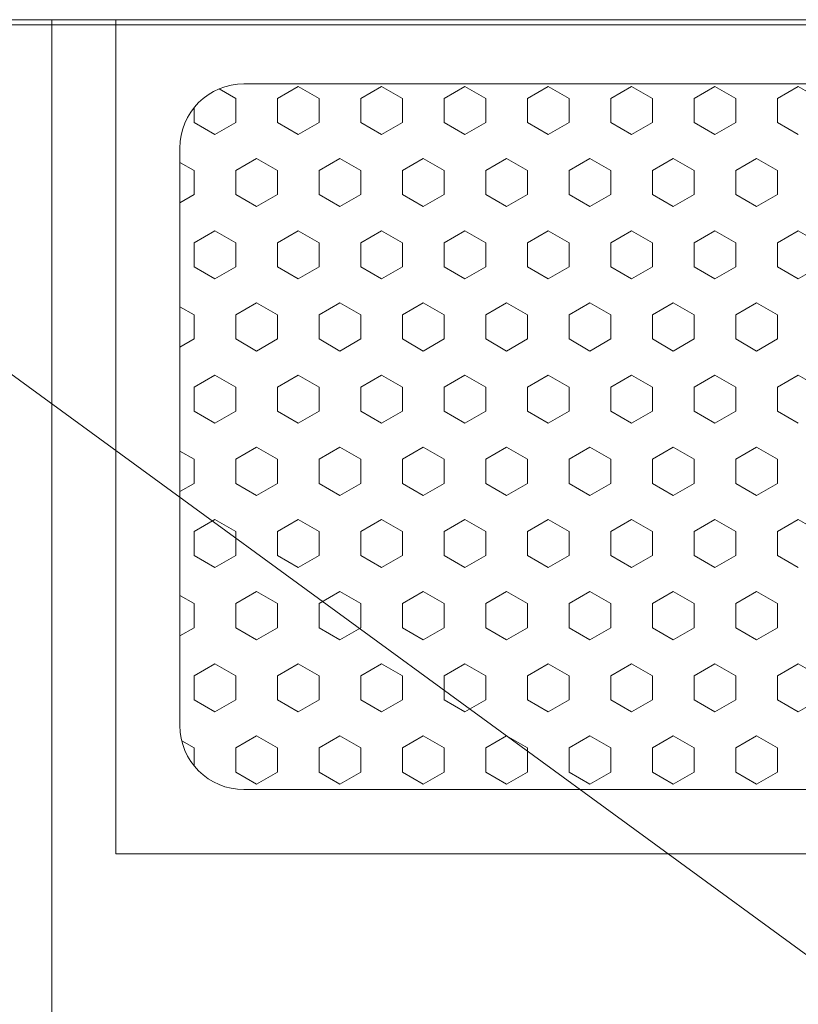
# Model space of a CAD drawing. Header units: millimetres. Extents: x -1747 to 60076, y -13777 to 14438.
# Tile 11 of 29: x 8103 to 8408, y 2585 to 2970. Entities that reach past the tile are written whole.
import ezdxf

# ---------------------------------------------------------------- set-up
doc = ezdxf.new("R2010")
doc.units = ezdxf.units.MM
doc.header["$MEASUREMENT"] = 0
doc.layers.add('FLOOR LAYOUT', color=9, linetype='Continuous', lineweight=0, true_color=0x808080)

# ---------------------------------------------------------------- blocks, each defined once
blk = doc.blocks.new('FLOOR PLAN')
at = {"layer": 'FLOOR LAYOUT'}
for p, q in [((5835, 2970), (9805, 2970)), ((9805, 2970), (6090, 2970)), ((7912.98, 2968), (9277.98, 2968)), ((7912.98, 2968), (9277.98, 1971.64)), ((8115.98, 2220), (8115.98, 2970)), ((8115.98, 2970), (8691, 2970)), ((8140.98, 2644.08), (8140.98, 2970)), ((8140.98, 2970), (8667.47, 2970)), ((8140.98, 2644.08), (8140.98, 2970)), ((8140.98, 2970), (8667.47, 2970)), ((8191.12, 2944.93), (8617.33, 2944.93)), ((8191.12, 2944.93), (8617.33, 2944.93)), ((8212.3, 2943.96, 16163.69), (8204.16, 2939.26, 16163.69)), ((8220.44, 2939.26, 16163.69), (8212.3, 2943.96, 16163.69)), ((8244.87, 2943.96, 16163.69), (8236.73, 2939.26, 16163.69)), ((8253.01, 2939.26, 16163.69), (8244.87, 2943.96, 16163.69)), ((8277.44, 2943.96, 16163.69), (8269.29, 2939.26, 16163.69)), ((8285.58, 2939.26, 16163.69), (8277.44, 2943.96, 16163.69)), ((8310, 2943.96, 16163.69), (8301.86, 2939.26, 16163.69)), ((8318.15, 2939.26, 16163.69), (8310, 2943.96, 16163.69)), ((8342.57, 2943.96, 16163.69), (8334.43, 2939.26, 16163.69)), ((8350.71, 2939.26, 16163.69), (8342.57, 2943.96, 16163.69)), ((8375.14, 2943.96, 16163.69), (8367, 2939.26, 16163.69)), ((8383.28, 2939.26, 16163.69), (8375.14, 2943.96, 16163.69)), ((8407.71, 2943.96, 16163.69), (8399.57, 2939.26, 16163.69)), ((8415.85, 2939.26, 16163.69), (8407.71, 2943.96, 16163.69)), ((8187.87, 2939.26, 16163.69), (8181.43, 2942.98, 16163.69)), ((8171.59, 2929.86, 16163.69), (8171.59, 2935.58, 16163.69)), ((8187.87, 2929.86, 16163.69), (8187.87, 2939.26, 16163.69)), ((8204.16, 2929.86, 16163.69), (8204.16, 2939.26, 16163.69)), ((8220.44, 2929.86, 16163.69), (8220.44, 2939.26, 16163.69)), ((8236.73, 2929.86, 16163.69), (8236.73, 2939.26, 16163.69)), ((8253.01, 2929.86, 16163.69), (8253.01, 2939.26, 16163.69)), ((8269.29, 2929.86, 16163.69), (8269.29, 2939.26, 16163.69)), ((8285.58, 2929.86, 16163.69), (8285.58, 2939.26, 16163.69)), ((8301.86, 2929.86, 16163.69), (8301.86, 2939.26, 16163.69)), ((8318.15, 2929.86, 16163.69), (8318.15, 2939.26, 16163.69)), ((8334.43, 2929.86, 16163.69), (8334.43, 2939.26, 16163.69)), ((8350.71, 2929.86, 16163.69), (8350.71, 2939.26, 16163.69)), ((8367, 2929.86, 16163.69), (8367, 2939.26, 16163.69)), ((8383.28, 2929.86, 16163.69), (8383.28, 2939.26, 16163.69)), ((8399.57, 2929.86, 16163.69), (8399.57, 2939.26, 16163.69)), ((8179.73, 2925.16, 16163.69), (8171.59, 2929.86, 16163.69)), ((8187.87, 2929.86, 16163.69), (8179.73, 2925.16, 16163.69)), ((8212.3, 2925.16, 16163.69), (8204.16, 2929.86, 16163.69)), ((8220.44, 2929.86, 16163.69), (8212.3, 2925.16, 16163.69)), ((8244.87, 2925.16, 16163.69), (8236.73, 2929.86, 16163.69)), ((8253.01, 2929.86, 16163.69), (8244.87, 2925.16, 16163.69)), ((8277.44, 2925.16, 16163.69), (8269.29, 2929.86, 16163.69)), ((8285.58, 2929.86, 16163.69), (8277.44, 2925.16, 16163.69)), ((8310, 2925.16, 16163.69), (8301.86, 2929.86, 16163.69)), ((8318.15, 2929.86, 16163.69), (8310, 2925.16, 16163.69)), ((8342.57, 2925.16, 16163.69), (8334.43, 2929.86, 16163.69)), ((8350.71, 2929.86, 16163.69), (8342.57, 2925.16, 16163.69)), ((8375.14, 2925.16, 16163.69), (8367, 2929.86, 16163.69)), ((8383.28, 2929.86, 16163.69), (8375.14, 2925.16, 16163.69)), ((8407.71, 2925.16, 16163.69), (8399.57, 2929.86, 16163.69)), ((8166.05, 2694.22), (8166.05, 2919.86)), ((8166.05, 2694.22), (8166.05, 2919.86)), ((8171.59, 2911.05, 16163.69), (8166.05, 2914.25, 16163.69)), ((8196.02, 2915.76, 16163.69), (8187.87, 2911.05, 16163.69)), ((8204.16, 2911.05, 16163.69), (8196.02, 2915.76, 16163.69)), ((8228.58, 2915.76, 16163.69), (8220.44, 2911.05, 16163.69)), ((8236.73, 2911.05, 16163.69), (8228.58, 2915.76, 16163.69)), ((8261.15, 2915.76, 16163.69), (8253.01, 2911.05, 16163.69)), ((8269.29, 2911.05, 16163.69), (8261.15, 2915.76, 16163.69)), ((8293.72, 2915.76, 16163.69), (8285.58, 2911.05, 16163.69)), ((8301.86, 2911.05, 16163.69), (8293.72, 2915.76, 16163.69)), ((8326.29, 2915.76, 16163.69), (8318.15, 2911.05, 16163.69)), ((8334.43, 2911.05, 16163.69), (8326.29, 2915.76, 16163.69)), ((8358.86, 2915.76, 16163.69), (8350.71, 2911.05, 16163.69)), ((8367, 2911.05, 16163.69), (8358.86, 2915.76, 16163.69)), ((8391.43, 2915.76, 16163.69), (8383.28, 2911.05, 16163.69)), ((8399.57, 2911.05, 16163.69), (8391.43, 2915.76, 16163.69)), ((8171.59, 2901.65, 16163.69), (8171.59, 2911.05, 16163.69)), ((8187.87, 2901.65, 16163.69), (8187.87, 2911.05, 16163.69)), ((8204.16, 2901.65, 16163.69), (8204.16, 2911.05, 16163.69)), ((8220.44, 2901.65, 16163.69), (8220.44, 2911.05, 16163.69)), ((8236.73, 2901.65, 16163.69), (8236.73, 2911.05, 16163.69)), ((8253.01, 2901.65, 16163.69), (8253.01, 2911.05, 16163.69)), ((8269.29, 2901.65, 16163.69), (8269.29, 2911.05, 16163.69)), ((8285.58, 2901.65, 16163.69), (8285.58, 2911.05, 16163.69)), ((8301.86, 2901.65, 16163.69), (8301.86, 2911.05, 16163.69)), ((8318.15, 2901.65, 16163.69), (8318.15, 2911.05, 16163.69)), ((8334.43, 2901.65, 16163.69), (8334.43, 2911.05, 16163.69)), ((8350.71, 2901.65, 16163.69), (8350.71, 2911.05, 16163.69)), ((8367, 2901.65, 16163.69), (8367, 2911.05, 16163.69)), ((8383.28, 2901.65, 16163.69), (8383.28, 2911.05, 16163.69)), ((8399.57, 2901.65, 16163.69), (8399.57, 2911.05, 16163.69)), ((8171.59, 2901.65, 16163.69), (8166.05, 2898.45, 16163.69)), ((8196.02, 2896.95, 16163.69), (8187.87, 2901.65, 16163.69)), ((8204.16, 2901.65, 16163.69), (8196.02, 2896.95, 16163.69)), ((8228.58, 2896.95, 16163.69), (8220.44, 2901.65, 16163.69)), ((8236.73, 2901.65, 16163.69), (8228.58, 2896.95, 16163.69)), ((8261.15, 2896.95, 16163.69), (8253.01, 2901.65, 16163.69)), ((8269.29, 2901.65, 16163.69), (8261.15, 2896.95, 16163.69)), ((8293.72, 2896.95, 16163.69), (8285.58, 2901.65, 16163.69)), ((8301.86, 2901.65, 16163.69), (8293.72, 2896.95, 16163.69)), ((8326.29, 2896.95, 16163.69), (8318.15, 2901.65, 16163.69)), ((8334.43, 2901.65, 16163.69), (8326.29, 2896.95, 16163.69)), ((8358.86, 2896.95, 16163.69), (8350.71, 2901.65, 16163.69)), ((8367, 2901.65, 16163.69), (8358.86, 2896.95, 16163.69)), ((8391.43, 2896.95, 16163.69), (8383.28, 2901.65, 16163.69)), ((8399.57, 2901.65, 16163.69), (8391.43, 2896.95, 16163.69)), ((8179.73, 2887.55, 16163.69), (8171.59, 2882.85, 16163.69)), ((8187.87, 2882.85, 16163.69), (8179.73, 2887.55, 16163.69)), ((8212.3, 2887.55, 16163.69), (8204.16, 2882.85, 16163.69)), ((8220.44, 2882.85, 16163.69), (8212.3, 2887.55, 16163.69)), ((8244.87, 2887.55, 16163.69), (8236.73, 2882.85, 16163.69)), ((8253.01, 2882.85, 16163.69), (8244.87, 2887.55, 16163.69)), ((8277.44, 2887.55, 16163.69), (8269.29, 2882.85, 16163.69)), ((8285.58, 2882.85, 16163.69), (8277.44, 2887.55, 16163.69)), ((8310, 2887.55, 16163.69), (8301.86, 2882.85, 16163.69)), ((8318.15, 2882.85, 16163.69), (8310, 2887.55, 16163.69)), ((8342.57, 2887.55, 16163.69), (8334.43, 2882.85, 16163.69)), ((8350.71, 2882.85, 16163.69), (8342.57, 2887.55, 16163.69)), ((8375.14, 2887.55, 16163.69), (8367, 2882.85, 16163.69)), ((8383.28, 2882.85, 16163.69), (8375.14, 2887.55, 16163.69)), ((8407.71, 2887.55, 16163.69), (8399.57, 2882.85, 16163.69)), ((8415.85, 2882.85, 16163.69), (8407.71, 2887.55, 16163.69)), ((8171.59, 2873.45, 16163.69), (8171.59, 2882.85, 16163.69)), ((8187.87, 2873.45, 16163.69), (8187.87, 2882.85, 16163.69)), ((8204.16, 2873.45, 16163.69), (8204.16, 2882.85, 16163.69)), ((8220.44, 2873.45, 16163.69), (8220.44, 2882.85, 16163.69)), ((8236.73, 2873.45, 16163.69), (8236.73, 2882.85, 16163.69)), ((8253.01, 2873.45, 16163.69), (8253.01, 2882.85, 16163.69)), ((8269.29, 2873.45, 16163.69), (8269.29, 2882.85, 16163.69)), ((8285.58, 2873.45, 16163.69), (8285.58, 2882.85, 16163.69)), ((8301.86, 2873.45, 16163.69), (8301.86, 2882.85, 16163.69)), ((8318.15, 2873.45, 16163.69), (8318.15, 2882.85, 16163.69)), ((8334.43, 2873.45, 16163.69), (8334.43, 2882.85, 16163.69)), ((8350.71, 2873.45, 16163.69), (8350.71, 2882.85, 16163.69)), ((8367, 2873.45, 16163.69), (8367, 2882.85, 16163.69)), ((8383.28, 2873.45, 16163.69), (8383.28, 2882.85, 16163.69)), ((8399.57, 2873.45, 16163.69), (8399.57, 2882.85, 16163.69)), ((8179.73, 2868.75, 16163.69), (8171.59, 2873.45, 16163.69)), ((8187.87, 2873.45, 16163.69), (8179.73, 2868.75, 16163.69)), ((8212.3, 2868.75, 16163.69), (8204.16, 2873.45, 16163.69)), ((8220.44, 2873.45, 16163.69), (8212.3, 2868.75, 16163.69)), ((8244.87, 2868.75, 16163.69), (8236.73, 2873.45, 16163.69)), ((8253.01, 2873.45, 16163.69), (8244.87, 2868.75, 16163.69)), ((8277.44, 2868.75, 16163.69), (8269.29, 2873.45, 16163.69)), ((8285.58, 2873.45, 16163.69), (8277.44, 2868.75, 16163.69)), ((8310, 2868.75, 16163.69), (8301.86, 2873.45, 16163.69)), ((8318.15, 2873.45, 16163.69), (8310, 2868.75, 16163.69)), ((8342.57, 2868.75, 16163.69), (8334.43, 2873.45, 16163.69)), ((8350.71, 2873.45, 16163.69), (8342.57, 2868.75, 16163.69)), ((8375.14, 2868.75, 16163.69), (8367, 2873.45, 16163.69)), ((8383.28, 2873.45, 16163.69), (8375.14, 2868.75, 16163.69)), ((8407.71, 2868.75, 16163.69), (8399.57, 2873.45, 16163.69)), ((8415.85, 2873.45, 16163.69), (8407.71, 2868.75, 16163.69)), ((8196.02, 2859.35, 16163.69), (8187.87, 2854.64, 16163.69)), ((8204.16, 2854.64, 16163.69), (8196.02, 2859.35, 16163.69)), ((8228.58, 2859.35, 16163.69), (8220.44, 2854.64, 16163.69)), ((8236.73, 2854.64, 16163.69), (8228.58, 2859.35, 16163.69)), ((8261.15, 2859.35, 16163.69), (8253.01, 2854.64, 16163.69)), ((8269.29, 2854.64, 16163.69), (8261.15, 2859.35, 16163.69)), ((8293.72, 2859.35, 16163.69), (8285.58, 2854.64, 16163.69)), ((8301.86, 2854.64, 16163.69), (8293.72, 2859.35, 16163.69)), ((8326.29, 2859.35, 16163.69), (8318.15, 2854.64, 16163.69)), ((8334.43, 2854.64, 16163.69), (8326.29, 2859.35, 16163.69)), ((8358.86, 2859.35, 16163.69), (8350.71, 2854.64, 16163.69)), ((8367, 2854.64, 16163.69), (8358.86, 2859.35, 16163.69)), ((8391.43, 2859.35, 16163.69), (8383.28, 2854.64, 16163.69)), ((8399.57, 2854.64, 16163.69), (8391.43, 2859.35, 16163.69)), ((8171.59, 2854.64, 16163.69), (8166.05, 2857.84, 16163.69)), ((8171.59, 2845.24, 16163.69), (8171.59, 2854.64, 16163.69)), ((8187.87, 2845.24, 16163.69), (8187.87, 2854.64, 16163.69)), ((8204.16, 2845.24, 16163.69), (8204.16, 2854.64, 16163.69)), ((8220.44, 2845.24, 16163.69), (8220.44, 2854.64, 16163.69)), ((8236.73, 2845.24, 16163.69), (8236.73, 2854.64, 16163.69)), ((8253.01, 2845.24, 16163.69), (8253.01, 2854.64, 16163.69)), ((8269.29, 2845.24, 16163.69), (8269.29, 2854.64, 16163.69)), ((8285.58, 2845.24, 16163.69), (8285.58, 2854.64, 16163.69)), ((8301.86, 2845.24, 16163.69), (8301.86, 2854.64, 16163.69)), ((8318.15, 2845.24, 16163.69), (8318.15, 2854.64, 16163.69)), ((8334.43, 2845.24, 16163.69), (8334.43, 2854.64, 16163.69)), ((8350.71, 2845.24, 16163.69), (8350.71, 2854.64, 16163.69)), ((8367, 2845.24, 16163.69), (8367, 2854.64, 16163.69)), ((8383.28, 2845.24, 16163.69), (8383.28, 2854.64, 16163.69)), ((8399.57, 2845.24, 16163.69), (8399.57, 2854.64, 16163.69)), ((8171.59, 2845.24, 16163.69), (8166.05, 2842.04, 16163.69)), ((8196.02, 2840.54, 16163.69), (8187.87, 2845.24, 16163.69)), ((8204.16, 2845.24, 16163.69), (8196.02, 2840.54, 16163.69)), ((8228.58, 2840.54, 16163.69), (8220.44, 2845.24, 16163.69)), ((8236.73, 2845.24, 16163.69), (8228.58, 2840.54, 16163.69)), ((8261.15, 2840.54, 16163.69), (8253.01, 2845.24, 16163.69)), ((8269.29, 2845.24, 16163.69), (8261.15, 2840.54, 16163.69)), ((8293.72, 2840.54, 16163.69), (8285.58, 2845.24, 16163.69)), ((8301.86, 2845.24, 16163.69), (8293.72, 2840.54, 16163.69)), ((8326.29, 2840.54, 16163.69), (8318.15, 2845.24, 16163.69)), ((8334.43, 2845.24, 16163.69), (8326.29, 2840.54, 16163.69)), ((8358.86, 2840.54, 16163.69), (8350.71, 2845.24, 16163.69)), ((8367, 2845.24, 16163.69), (8358.86, 2840.54, 16163.69)), ((8391.43, 2840.54, 16163.69), (8383.28, 2845.24, 16163.69)), ((8399.57, 2845.24, 16163.69), (8391.43, 2840.54, 16163.69)), ((8179.73, 2831.14, 16163.69), (8171.59, 2826.44, 16163.69)), ((8187.87, 2826.44, 16163.69), (8179.73, 2831.14, 16163.69)), ((8212.3, 2831.14, 16163.69), (8204.16, 2826.44, 16163.69)), ((8220.44, 2826.44, 16163.69), (8212.3, 2831.14, 16163.69)), ((8244.87, 2831.14, 16163.69), (8236.73, 2826.44, 16163.69)), ((8253.01, 2826.44, 16163.69), (8244.87, 2831.14, 16163.69)), ((8277.44, 2831.14, 16163.69), (8269.29, 2826.44, 16163.69)), ((8285.58, 2826.44, 16163.69), (8277.44, 2831.14, 16163.69)), ((8310, 2831.14, 16163.69), (8301.86, 2826.44, 16163.69)), ((8318.15, 2826.44, 16163.69), (8310, 2831.14, 16163.69)), ((8342.57, 2831.14, 16163.69), (8334.43, 2826.44, 16163.69)), ((8350.71, 2826.44, 16163.69), (8342.57, 2831.14, 16163.69)), ((8375.14, 2831.14, 16163.69), (8367, 2826.44, 16163.69)), ((8383.28, 2826.44, 16163.69), (8375.14, 2831.14, 16163.69)), ((8407.71, 2831.14, 16163.69), (8399.57, 2826.44, 16163.69)), ((8415.85, 2826.44, 16163.69), (8407.71, 2831.14, 16163.69)), ((8171.59, 2817.04, 16163.69), (8171.59, 2826.44, 16163.69)), ((8187.87, 2817.04, 16163.69), (8187.87, 2826.44, 16163.69)), ((8204.16, 2817.04, 16163.69), (8204.16, 2826.44, 16163.69)), ((8220.44, 2817.04, 16163.69), (8220.44, 2826.44, 16163.69)), ((8236.73, 2817.04, 16163.69), (8236.73, 2826.44, 16163.69)), ((8253.01, 2817.04, 16163.69), (8253.01, 2826.44, 16163.69)), ((8269.29, 2817.04, 16163.69), (8269.29, 2826.44, 16163.69)), ((8285.58, 2817.04, 16163.69), (8285.58, 2826.44, 16163.69)), ((8301.86, 2817.04, 16163.69), (8301.86, 2826.44, 16163.69)), ((8318.15, 2817.04, 16163.69), (8318.15, 2826.44, 16163.69)), ((8334.43, 2817.04, 16163.69), (8334.43, 2826.44, 16163.69)), ((8350.71, 2817.04, 16163.69), (8350.71, 2826.44, 16163.69)), ((8367, 2817.04, 16163.69), (8367, 2826.44, 16163.69)), ((8383.28, 2817.04, 16163.69), (8383.28, 2826.44, 16163.69)), ((8399.57, 2817.04, 16163.69), (8399.57, 2826.44, 16163.69)), ((8179.73, 2812.34, 16163.69), (8171.59, 2817.04, 16163.69)), ((8187.87, 2817.04, 16163.69), (8179.73, 2812.34, 16163.69)), ((8212.3, 2812.34, 16163.69), (8204.16, 2817.04, 16163.69)), ((8220.44, 2817.04, 16163.69), (8212.3, 2812.34, 16163.69)), ((8244.87, 2812.34, 16163.69), (8236.73, 2817.04, 16163.69)), ((8253.01, 2817.04, 16163.69), (8244.87, 2812.34, 16163.69)), ((8277.44, 2812.34, 16163.69), (8269.29, 2817.04, 16163.69)), ((8285.58, 2817.04, 16163.69), (8277.44, 2812.34, 16163.69)), ((8310, 2812.34, 16163.69), (8301.86, 2817.04, 16163.69)), ((8318.15, 2817.04, 16163.69), (8310, 2812.34, 16163.69)), ((8342.57, 2812.34, 16163.69), (8334.43, 2817.04, 16163.69)), ((8350.71, 2817.04, 16163.69), (8342.57, 2812.34, 16163.69)), ((8375.14, 2812.34, 16163.69), (8367, 2817.04, 16163.69)), ((8383.28, 2817.04, 16163.69), (8375.14, 2812.34, 16163.69)), ((8407.71, 2812.34, 16163.69), (8399.57, 2817.04, 16163.69)), ((8171.59, 2798.23, 16163.69), (8166.05, 2801.43, 16163.69)), ((8196.02, 2802.94, 16163.69), (8187.87, 2798.23, 16163.69)), ((8204.16, 2798.23, 16163.69), (8196.02, 2802.94, 16163.69)), ((8228.58, 2802.94, 16163.69), (8220.44, 2798.23, 16163.69)), ((8236.73, 2798.23, 16163.69), (8228.58, 2802.94, 16163.69)), ((8261.15, 2802.94, 16163.69), (8253.01, 2798.23, 16163.69)), ((8269.29, 2798.23, 16163.69), (8261.15, 2802.94, 16163.69)), ((8293.72, 2802.94, 16163.69), (8285.58, 2798.23, 16163.69)), ((8301.86, 2798.23, 16163.69), (8293.72, 2802.94, 16163.69)), ((8326.29, 2802.94, 16163.69), (8318.15, 2798.23, 16163.69)), ((8334.43, 2798.23, 16163.69), (8326.29, 2802.94, 16163.69)), ((8358.86, 2802.94, 16163.69), (8350.71, 2798.23, 16163.69)), ((8367, 2798.23, 16163.69), (8358.86, 2802.94, 16163.69)), ((8391.43, 2802.94, 16163.69), (8383.28, 2798.23, 16163.69)), ((8399.57, 2798.23, 16163.69), (8391.43, 2802.94, 16163.69)), ((8171.59, 2788.83, 16163.69), (8171.59, 2798.23, 16163.69)), ((8187.87, 2788.83, 16163.69), (8187.87, 2798.23, 16163.69)), ((8204.16, 2788.83, 16163.69), (8204.16, 2798.23, 16163.69)), ((8220.44, 2788.83, 16163.69), (8220.44, 2798.23, 16163.69)), ((8236.73, 2788.83, 16163.69), (8236.73, 2798.23, 16163.69)), ((8253.01, 2788.83, 16163.69), (8253.01, 2798.23, 16163.69)), ((8269.29, 2788.83, 16163.69), (8269.29, 2798.23, 16163.69)), ((8285.58, 2788.83, 16163.69), (8285.58, 2798.23, 16163.69)), ((8301.86, 2788.83, 16163.69), (8301.86, 2798.23, 16163.69)), ((8318.15, 2788.83, 16163.69), (8318.15, 2798.23, 16163.69)), ((8334.43, 2788.83, 16163.69), (8334.43, 2798.23, 16163.69)), ((8350.71, 2788.83, 16163.69), (8350.71, 2798.23, 16163.69)), ((8367, 2788.83, 16163.69), (8367, 2798.23, 16163.69)), ((8383.28, 2788.83, 16163.69), (8383.28, 2798.23, 16163.69)), ((8399.57, 2788.83, 16163.69), (8399.57, 2798.23, 16163.69)), ((8171.59, 2788.83, 16163.69), (8166.05, 2785.63, 16163.69)), ((8196.02, 2784.13, 16163.69), (8187.87, 2788.83, 16163.69)), ((8204.16, 2788.83, 16163.69), (8196.02, 2784.13, 16163.69)), ((8228.58, 2784.13, 16163.69), (8220.44, 2788.83, 16163.69)), ((8236.73, 2788.83, 16163.69), (8228.58, 2784.13, 16163.69)), ((8261.15, 2784.13, 16163.69), (8253.01, 2788.83, 16163.69)), ((8269.29, 2788.83, 16163.69), (8261.15, 2784.13, 16163.69)), ((8293.72, 2784.13, 16163.69), (8285.58, 2788.83, 16163.69)), ((8301.86, 2788.83, 16163.69), (8293.72, 2784.13, 16163.69)), ((8326.29, 2784.13, 16163.69), (8318.15, 2788.83, 16163.69)), ((8334.43, 2788.83, 16163.69), (8326.29, 2784.13, 16163.69)), ((8358.86, 2784.13, 16163.69), (8350.71, 2788.83, 16163.69)), ((8367, 2788.83, 16163.69), (8358.86, 2784.13, 16163.69)), ((8391.43, 2784.13, 16163.69), (8383.28, 2788.83, 16163.69)), ((8399.57, 2788.83, 16163.69), (8391.43, 2784.13, 16163.69)), ((8179.73, 2774.73, 16163.69), (8171.59, 2770.03, 16163.69)), ((8187.87, 2770.03, 16163.69), (8179.73, 2774.73, 16163.69)), ((8212.3, 2774.73, 16163.69), (8204.16, 2770.03, 16163.69)), ((8220.44, 2770.03, 16163.69), (8212.3, 2774.73, 16163.69)), ((8244.87, 2774.73, 16163.69), (8236.73, 2770.03, 16163.69)), ((8253.01, 2770.03, 16163.69), (8244.87, 2774.73, 16163.69)), ((8277.44, 2774.73, 16163.69), (8269.29, 2770.03, 16163.69)), ((8285.58, 2770.03, 16163.69), (8277.44, 2774.73, 16163.69)), ((8310, 2774.73, 16163.69), (8301.86, 2770.03, 16163.69)), ((8318.15, 2770.03, 16163.69), (8310, 2774.73, 16163.69)), ((8342.57, 2774.73, 16163.69), (8334.43, 2770.03, 16163.69)), ((8350.71, 2770.03, 16163.69), (8342.57, 2774.73, 16163.69)), ((8375.14, 2774.73, 16163.69), (8367, 2770.03, 16163.69)), ((8383.28, 2770.03, 16163.69), (8375.14, 2774.73, 16163.69)), ((8407.71, 2774.73, 16163.69), (8399.57, 2770.03, 16163.69)), ((8415.85, 2770.03, 16163.69), (8407.71, 2774.73, 16163.69)), ((8171.59, 2760.63, 16163.69), (8171.59, 2770.03, 16163.69)), ((8187.87, 2760.63, 16163.69), (8187.87, 2770.03, 16163.69)), ((8204.16, 2760.63, 16163.69), (8204.16, 2770.03, 16163.69)), ((8220.44, 2760.63, 16163.69), (8220.44, 2770.03, 16163.69)), ((8236.73, 2760.63, 16163.69), (8236.73, 2770.03, 16163.69)), ((8253.01, 2760.63, 16163.69), (8253.01, 2770.03, 16163.69)), ((8269.29, 2760.63, 16163.69), (8269.29, 2770.03, 16163.69)), ((8285.58, 2760.63, 16163.69), (8285.58, 2770.03, 16163.69)), ((8301.86, 2760.63, 16163.69), (8301.86, 2770.03, 16163.69)), ((8318.15, 2760.63, 16163.69), (8318.15, 2770.03, 16163.69)), ((8334.43, 2760.63, 16163.69), (8334.43, 2770.03, 16163.69)), ((8350.71, 2760.63, 16163.69), (8350.71, 2770.03, 16163.69)), ((8367, 2760.63, 16163.69), (8367, 2770.03, 16163.69)), ((8383.28, 2760.63, 16163.69), (8383.28, 2770.03, 16163.69)), ((8399.57, 2760.63, 16163.69), (8399.57, 2770.03, 16163.69)), ((8179.73, 2755.93, 16163.69), (8171.59, 2760.63, 16163.69)), ((8187.87, 2760.63, 16163.69), (8179.73, 2755.93, 16163.69)), ((8212.3, 2755.93, 16163.69), (8204.16, 2760.63, 16163.69)), ((8220.44, 2760.63, 16163.69), (8212.3, 2755.93, 16163.69)), ((8244.87, 2755.93, 16163.69), (8236.73, 2760.63, 16163.69)), ((8253.01, 2760.63, 16163.69), (8244.87, 2755.93, 16163.69)), ((8277.44, 2755.93, 16163.69), (8269.29, 2760.63, 16163.69)), ((8285.58, 2760.63, 16163.69), (8277.44, 2755.93, 16163.69)), ((8310, 2755.93, 16163.69), (8301.86, 2760.63, 16163.69)), ((8318.15, 2760.63, 16163.69), (8310, 2755.93, 16163.69)), ((8342.57, 2755.93, 16163.69), (8334.43, 2760.63, 16163.69)), ((8350.71, 2760.63, 16163.69), (8342.57, 2755.93, 16163.69)), ((8375.14, 2755.93, 16163.69), (8367, 2760.63, 16163.69)), ((8383.28, 2760.63, 16163.69), (8375.14, 2755.93, 16163.69)), ((8407.71, 2755.93, 16163.69), (8399.57, 2760.63, 16163.69)), ((8171.59, 2741.83, 16163.69), (8166.05, 2745.02, 16163.69)), ((8196.02, 2746.53, 16163.69), (8187.87, 2741.83, 16163.69)), ((8204.16, 2741.83, 16163.69), (8196.02, 2746.53, 16163.69)), ((8228.58, 2746.53, 16163.69), (8220.44, 2741.83, 16163.69)), ((8236.73, 2741.83, 16163.69), (8228.58, 2746.53, 16163.69)), ((8261.15, 2746.53, 16163.69), (8253.01, 2741.83, 16163.69)), ((8269.29, 2741.83, 16163.69), (8261.15, 2746.53, 16163.69)), ((8293.72, 2746.53, 16163.69), (8285.58, 2741.83, 16163.69)), ((8301.86, 2741.83, 16163.69), (8293.72, 2746.53, 16163.69)), ((8326.29, 2746.53, 16163.69), (8318.15, 2741.83, 16163.69)), ((8334.43, 2741.83, 16163.69), (8326.29, 2746.53, 16163.69)), ((8358.86, 2746.53, 16163.69), (8350.71, 2741.83, 16163.69)), ((8367, 2741.83, 16163.69), (8358.86, 2746.53, 16163.69)), ((8391.43, 2746.53, 16163.69), (8383.28, 2741.83, 16163.69)), ((8399.57, 2741.83, 16163.69), (8391.43, 2746.53, 16163.69)), ((8171.59, 2732.42, 16163.69), (8171.59, 2741.83, 16163.69)), ((8187.87, 2732.42, 16163.69), (8187.87, 2741.83, 16163.69)), ((8204.16, 2732.42, 16163.69), (8204.16, 2741.83, 16163.69)), ((8220.44, 2732.42, 16163.69), (8220.44, 2741.83, 16163.69)), ((8236.73, 2732.42, 16163.69), (8236.73, 2741.83, 16163.69)), ((8253.01, 2732.42, 16163.69), (8253.01, 2741.83, 16163.69)), ((8269.29, 2732.42, 16163.69), (8269.29, 2741.83, 16163.69)), ((8285.58, 2732.42, 16163.69), (8285.58, 2741.83, 16163.69)), ((8301.86, 2732.42, 16163.69), (8301.86, 2741.83, 16163.69)), ((8318.15, 2732.42, 16163.69), (8318.15, 2741.83, 16163.69)), ((8334.43, 2732.42, 16163.69), (8334.43, 2741.83, 16163.69)), ((8350.71, 2732.42, 16163.69), (8350.71, 2741.83, 16163.69)), ((8367, 2732.42, 16163.69), (8367, 2741.83, 16163.69)), ((8383.28, 2732.42, 16163.69), (8383.28, 2741.83, 16163.69)), ((8399.57, 2732.42, 16163.69), (8399.57, 2741.83, 16163.69)), ((8171.59, 2732.42, 16163.69), (8166.05, 2729.22, 16163.69)), ((8196.02, 2727.72, 16163.69), (8187.87, 2732.42, 16163.69)), ((8204.16, 2732.42, 16163.69), (8196.02, 2727.72, 16163.69)), ((8228.58, 2727.72, 16163.69), (8220.44, 2732.42, 16163.69)), ((8236.73, 2732.42, 16163.69), (8228.58, 2727.72, 16163.69)), ((8261.15, 2727.72, 16163.69), (8253.01, 2732.42, 16163.69)), ((8269.29, 2732.42, 16163.69), (8261.15, 2727.72, 16163.69)), ((8293.72, 2727.72, 16163.69), (8285.58, 2732.42, 16163.69)), ((8301.86, 2732.42, 16163.69), (8293.72, 2727.72, 16163.69)), ((8326.29, 2727.72, 16163.69), (8318.15, 2732.42, 16163.69)), ((8334.43, 2732.42, 16163.69), (8326.29, 2727.72, 16163.69)), ((8358.86, 2727.72, 16163.69), (8350.71, 2732.42, 16163.69)), ((8367, 2732.42, 16163.69), (8358.86, 2727.72, 16163.69)), ((8391.43, 2727.72, 16163.69), (8383.28, 2732.42, 16163.69)), ((8399.57, 2732.42, 16163.69), (8391.43, 2727.72, 16163.69)), ((8179.73, 2718.32, 16163.69), (8171.59, 2713.62, 16163.69)), ((8187.87, 2713.62, 16163.69), (8179.73, 2718.32, 16163.69)), ((8212.3, 2718.32, 16163.69), (8204.16, 2713.62, 16163.69)), ((8220.44, 2713.62, 16163.69), (8212.3, 2718.32, 16163.69)), ((8244.87, 2718.32, 16163.69), (8236.73, 2713.62, 16163.69)), ((8253.01, 2713.62, 16163.69), (8244.87, 2718.32, 16163.69)), ((8277.44, 2718.32, 16163.69), (8269.29, 2713.62, 16163.69)), ((8285.58, 2713.62, 16163.69), (8277.44, 2718.32, 16163.69)), ((8310, 2718.32, 16163.69), (8301.86, 2713.62, 16163.69)), ((8318.15, 2713.62, 16163.69), (8310, 2718.32, 16163.69)), ((8342.57, 2718.32, 16163.69), (8334.43, 2713.62, 16163.69)), ((8350.71, 2713.62, 16163.69), (8342.57, 2718.32, 16163.69)), ((8375.14, 2718.32, 16163.69), (8367, 2713.62, 16163.69)), ((8383.28, 2713.62, 16163.69), (8375.14, 2718.32, 16163.69)), ((8407.71, 2718.32, 16163.69), (8399.57, 2713.62, 16163.69)), ((8415.85, 2713.62, 16163.69), (8407.71, 2718.32, 16163.69)), ((8171.59, 2704.22, 16163.69), (8171.59, 2713.62, 16163.69)), ((8187.87, 2704.22, 16163.69), (8187.87, 2713.62, 16163.69)), ((8204.16, 2704.22, 16163.69), (8204.16, 2713.62, 16163.69)), ((8220.44, 2704.22, 16163.69), (8220.44, 2713.62, 16163.69)), ((8236.73, 2704.22, 16163.69), (8236.73, 2713.62, 16163.69)), ((8253.01, 2704.22, 16163.69), (8253.01, 2713.62, 16163.69)), ((8269.29, 2704.22, 16163.69), (8269.29, 2713.62, 16163.69)), ((8285.58, 2704.22, 16163.69), (8285.58, 2713.62, 16163.69)), ((8301.86, 2704.22, 16163.69), (8301.86, 2713.62, 16163.69)), ((8318.15, 2704.22, 16163.69), (8318.15, 2713.62, 16163.69)), ((8334.43, 2704.22, 16163.69), (8334.43, 2713.62, 16163.69)), ((8350.71, 2704.22, 16163.69), (8350.71, 2713.62, 16163.69)), ((8367, 2704.22, 16163.69), (8367, 2713.62, 16163.69)), ((8383.28, 2704.22, 16163.69), (8383.28, 2713.62, 16163.69)), ((8399.57, 2704.22, 16163.69), (8399.57, 2713.62, 16163.69)), ((8179.73, 2699.52, 16163.69), (8171.59, 2704.22, 16163.69)), ((8187.87, 2704.22, 16163.69), (8179.73, 2699.52, 16163.69)), ((8212.3, 2699.52, 16163.69), (8204.16, 2704.22, 16163.69)), ((8220.44, 2704.22, 16163.69), (8212.3, 2699.52, 16163.69)), ((8244.87, 2699.52, 16163.69), (8236.73, 2704.22, 16163.69)), ((8253.01, 2704.22, 16163.69), (8244.87, 2699.52, 16163.69)), ((8277.44, 2699.52, 16163.69), (8269.29, 2704.22, 16163.69)), ((8285.58, 2704.22, 16163.69), (8277.44, 2699.52, 16163.69)), ((8310, 2699.52, 16163.69), (8301.86, 2704.22, 16163.69)), ((8318.15, 2704.22, 16163.69), (8310, 2699.52, 16163.69)), ((8342.57, 2699.52, 16163.69), (8334.43, 2704.22, 16163.69)), ((8350.71, 2704.22, 16163.69), (8342.57, 2699.52, 16163.69)), ((8375.14, 2699.52, 16163.69), (8367, 2704.22, 16163.69)), ((8383.28, 2704.22, 16163.69), (8375.14, 2699.52, 16163.69)), ((8407.71, 2699.52, 16163.69), (8399.57, 2704.22, 16163.69)), ((8415.85, 2704.22, 16163.69), (8407.71, 2699.52, 16163.69)), ((8196.02, 2690.12, 16163.69), (8187.87, 2685.42, 16163.69)), ((8204.16, 2685.42, 16163.69), (8196.02, 2690.12, 16163.69)), ((8228.58, 2690.12, 16163.69), (8220.44, 2685.42, 16163.69)), ((8236.73, 2685.42, 16163.69), (8228.58, 2690.12, 16163.69)), ((8261.15, 2690.12, 16163.69), (8253.01, 2685.42, 16163.69)), ((8269.29, 2685.42, 16163.69), (8261.15, 2690.12, 16163.69)), ((8293.72, 2690.12, 16163.69), (8285.58, 2685.42, 16163.69)), ((8301.86, 2685.42, 16163.69), (8293.72, 2690.12, 16163.69)), ((8326.29, 2690.12, 16163.69), (8318.15, 2685.42, 16163.69)), ((8334.43, 2685.42, 16163.69), (8326.29, 2690.12, 16163.69)), ((8358.86, 2690.12, 16163.69), (8350.71, 2685.42, 16163.69)), ((8367, 2685.42, 16163.69), (8358.86, 2690.12, 16163.69)), ((8391.43, 2690.12, 16163.69), (8383.28, 2685.42, 16163.69)), ((8399.57, 2685.42, 16163.69), (8391.43, 2690.12, 16163.69)), ((8171.59, 2685.42, 16163.69), (8166.79, 2688.19, 16163.69)), ((8171.59, 2678.5, 16163.69), (8171.59, 2685.42, 16163.69)), ((8187.87, 2676.01, 16163.69), (8187.87, 2685.42, 16163.69)), ((8204.16, 2676.01, 16163.69), (8204.16, 2685.42, 16163.69)), ((8220.44, 2676.01, 16163.69), (8220.44, 2685.42, 16163.69)), ((8236.73, 2676.01, 16163.69), (8236.73, 2685.42, 16163.69)), ((8253.01, 2676.01, 16163.69), (8253.01, 2685.42, 16163.69)), ((8269.29, 2676.01, 16163.69), (8269.29, 2685.42, 16163.69)), ((8285.58, 2676.01, 16163.69), (8285.58, 2685.42, 16163.69)), ((8301.86, 2676.01, 16163.69), (8301.86, 2685.42, 16163.69)), ((8318.15, 2676.01, 16163.69), (8318.15, 2685.42, 16163.69)), ((8334.43, 2676.01, 16163.69), (8334.43, 2685.42, 16163.69)), ((8350.71, 2676.01, 16163.69), (8350.71, 2685.42, 16163.69)), ((8367, 2676.01, 16163.69), (8367, 2685.42, 16163.69)), ((8383.28, 2676.01, 16163.69), (8383.28, 2685.42, 16163.69)), ((8399.57, 2676.01, 16163.69), (8399.57, 2685.42, 16163.69)), ((8196.02, 2671.31, 16163.69), (8187.87, 2676.01, 16163.69)), ((8204.16, 2676.01, 16163.69), (8196.02, 2671.31, 16163.69)), ((8228.58, 2671.31, 16163.69), (8220.44, 2676.01, 16163.69)), ((8236.73, 2676.01, 16163.69), (8228.58, 2671.31, 16163.69)), ((8261.15, 2671.31, 16163.69), (8253.01, 2676.01, 16163.69)), ((8269.29, 2676.01, 16163.69), (8261.15, 2671.31, 16163.69)), ((8293.72, 2671.31, 16163.69), (8285.58, 2676.01, 16163.69)), ((8301.86, 2676.01, 16163.69), (8293.72, 2671.31, 16163.69)), ((8326.29, 2671.31, 16163.69), (8318.15, 2676.01, 16163.69)), ((8334.43, 2676.01, 16163.69), (8326.29, 2671.31, 16163.69)), ((8358.86, 2671.31, 16163.69), (8350.71, 2676.01, 16163.69)), ((8367, 2676.01, 16163.69), (8358.86, 2671.31, 16163.69)), ((8391.43, 2671.31, 16163.69), (8383.28, 2676.01, 16163.69)), ((8399.57, 2676.01, 16163.69), (8391.43, 2671.31, 16163.69)), ((8617.33, 2669.15), (8191.12, 2669.15)), ((8617.33, 2669.15), (8191.12, 2669.15)), ((8667.47, 2644.08), (8140.98, 2644.08)), ((8667.47, 2644.08), (8140.98, 2644.08))]:
    blk.add_line(p, q, dxfattribs=at)
for centre, start, end in [((8191.12, 2919.86), 90, 180), ((8191.12, 2919.86), 90, 180), ((8191.12, 2694.22), 180, 270), ((8191.12, 2694.22), 180, 270)]:
    blk.add_arc(centre, 25.07, start, end, dxfattribs=at)

msp = doc.modelspace()

# ---------------------------------------------------------------- block references
at = {"layer": 'FLOOR LAYOUT'}
msp.add_blockref('FLOOR PLAN', (0, 0), dxfattribs=at)

doc.saveas('drawing.dxf')
